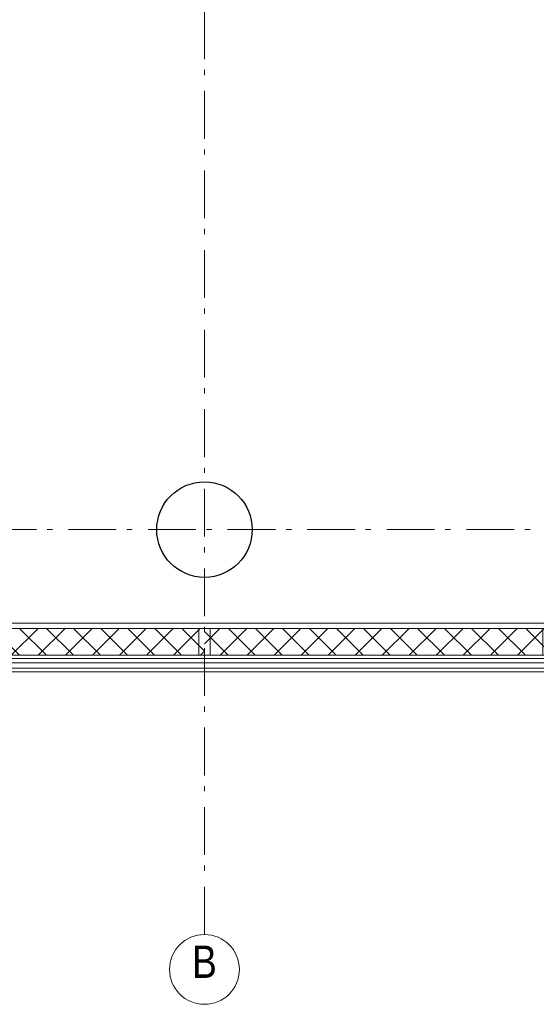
# Model space of a CAD drawing. Header units: millimetres. Extents: x 274611 to 571164, y 158736 to 298905.
# Tile 99 of 172: x 543452 to 546156, y 165047 to 170202. Entities that reach past the tile are written whole.
import ezdxf

# ---------------------------------------------------------------- set-up
doc = ezdxf.new("R2010")
doc.units = ezdxf.units.MM
doc.header["$LTSCALE"] = 400
doc.linetypes.add('STYLE_06', pattern=[1.041641, 0.625, -0.208282, 0.069427, -0.138931])
doc.layers.add('mat-beton (ihwg)', color=5, linetype='Continuous', lineweight=25)
doc.layers.add('None', color=7, linetype='Continuous', lineweight=9)
doc.styles.add('Arial Narrow', font='ARIALN.TTF', dxfattribs={"height": 222.25})

# ---------------------------------------------------------------- blocks, each defined once
blk = doc.blocks.new('*X278')
at = {"layer": 'None', "lineweight": 5}
for p, q in [((22.5, -118.9), (141.4, 0)), ((22.5, -260.3), (162.5, -120.3)), ((22.5, -401.8), (162.5, -261.8)), ((22.5, -543.2), (162.5, -403.2)), ((22.5, -684.6), (162.5, -544.6)), ((22.5, -826), (162.5, -686)), ((22.5, -967.4), (162.5, -827.4)), ((22.5, -1108.9), (162.5, -968.9)), ((22.5, -1250.3), (162.5, -1110.3)), ((22.5, -1391.7), (162.5, -1251.7)), ((22.5, -1533.1), (162.5, -1393.1)), ((22.5, -1674.6), (162.5, -1534.6)), ((38.5, -1800), (162.5, -1676))]:
    blk.add_line(p, q, dxfattribs=at)
at = {"layer": 'None', "lineweight": 13}
for p, q in [((141.4, 0), (162.5, -21.1)), ((22.5, -22.5), (162.5, -162.5)), ((22.5, -163.9), (162.5, -303.9)), ((22.5, -305.3), (162.5, -445.3)), ((22.5, -446.7), (162.5, -586.7)), ((22.5, -588.1), (162.5, -728.1)), ((22.5, -729.5), (162.5, -869.5)), ((22.5, -870.9), (162.5, -1010.9)), ((22.5, -1012.3), (162.5, -1152.3)), ((22.5, -1153.7), (162.5, -1293.7)), ((22.5, -1295.1), (162.5, -1435.1)), ((22.5, -1436.5), (162.5, -1576.5)), ((22.5, -1577.9), (162.5, -1717.9)), ((22.5, -1719.3), (103.2, -1800))]:
    blk.add_line(p, q, dxfattribs=at)
blk = doc.blocks.new('HoutSkeletBouw element 1800mm (2D)')
at = {"layer": 'None', "color": 140, "lineweight": 15}
for p, q in [((-5, -1800), (-5, 0)), ((22.5, -1800), (22.5, 0)), ((162.5, -1800), (162.5, 0)), ((180.5, -1800), (180.5, 0)), ((230, -1800), (230, 0)), ((250, -1800), (250, 0))]:
    blk.add_line(p, q, dxfattribs=at)
at = {"layer": 'None', "color": 140, "linetype": 'Continuous', "lineweight": 15}
for p, q in [((22.5, -1800), (22.5, 0)), ((162.5, -1800), (162.5, 0))]:
    blk.add_line(p, q, dxfattribs=at)
at = {"layer": 'None', "color": 8, "linetype": 'Continuous', "lineweight": 5}
blk.add_line((202.5, 0), (202.5, -1800), dxfattribs=at)
at = {"layer": 'None', "color": 140, "linetype": 'Continuous', "lineweight": 15}
blk.add_lwpolyline([(22.5, 30), (162.5, 30), (162.5, -30), (22.5, -30)], close=True, dxfattribs=at)
at = {"layer": 'None', "color": 140}
blk.add_blockref('*X278', (0, 0), dxfattribs=at)
blk = doc.blocks.new('Kolom O 500')
at = {"layer": 'mat-beton (ihwg)', "lineweight": 25}
blk.add_circle((0, 0), 250, dxfattribs=at)
blk = doc.blocks.new('*U1795')
at = {"layer": 'None', "color": 43, "linetype": 'Continuous', "lineweight": 9}
blk.add_circle((36046.1, -36812.6), 182.6, dxfattribs=at)
at = {"layer": 'None', "color": 43, "insert": (36046.1, -36687.7), "char_height": 169.3, "width": 160.91, "attachment_point": 2, "style": 'Arial Narrow'}
blk.add_mtext('B', dxfattribs=at)

msp = doc.modelspace()

# ---------------------------------------------------------------- linework, layer by layer
at = {"layer": 'None', "color": 43, "linetype": 'STYLE_06', "lineweight": 9}
for p, q in [((544419.18474, 165411.95664), (544419.18474, 197657.5905)), ((570623.12537, 167531.95664), (536903.22474, 167531.95664))]:
    msp.add_line(p, q, dxfattribs=at)

# ---------------------------------------------------------------- block references
at = {"layer": 'None', "color": 7}
for name, p in [('Kolom O 500', (544419.18474, 167531.95664)), ('*U1795', (508373.12537, 202041.95664))]:
    msp.add_blockref(name, p, dxfattribs=at)
at = {"layer": 'None', "color": 7, "rotation": 270}
for p in [(544419.18474, 167036.95664), (546219.18474, 167036.95664)]:
    msp.add_blockref('HoutSkeletBouw element 1800mm (2D)', p, dxfattribs=at)

doc.saveas('drawing.dxf')
